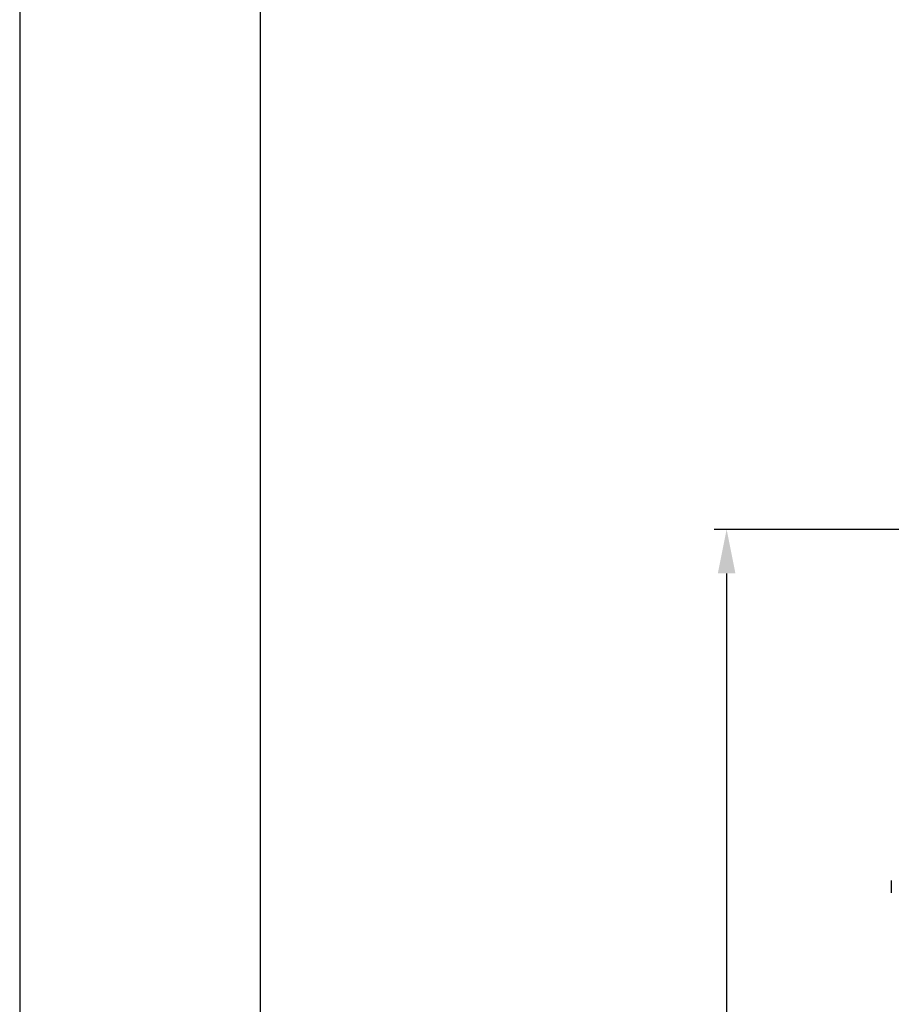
# Model space of a CAD drawing. Header units: millimetres. Extents: x -630 to 1463, y 209 to 1094.
# Tile 20 of 42: x -630 to -560, y 711 to 789. Entities that reach past the tile are written whole.
import ezdxf

# ---------------------------------------------------------------- set-up
doc = ezdxf.new("R2010")
doc.units = ezdxf.units.MM
doc.header["$LTSCALE"] = 32.67
doc.header["$PDMODE"] = 3
doc.header["$PDSIZE"] = 0.3125
doc.layers.get('0').update_dxf_attribs({"linetype": 'CONTINUOUS'})
doc.layers.get('Defpoints').update_dxf_attribs({"linetype": 'CONTINUOUS'})
doc.layers.add('DF', color=3, linetype='CONTINUOUS')
doc.layers.add('TXT', color=7, linetype='CONTINUOUS')
doc.styles.get("Standard").update_dxf_attribs({"font": 'txt', "width": 0.7})
doc.dimstyles.new('DIMSTYLE_1', dxfattribs={"dimtxt": 5, "dimasz": 0.1875, "dimexe": 0.18, "dimexo": 0.0625, "dimgap": 0.09, "dimtad": 1, "dimdsep": 46, "dimtxsty": 'Standard', "dimblk": '_FILLED', "dimblk1": '_FILLED', "dimblk2": '_FILLED', "dimcen": 0.09, "dimadec": 0, "dimazin": 0, "dimtp": 0.01, "dimtm": 0.01, "dimtfac": 1, "dimtofl": 0, "dimtmove": 0, "dimatfit": 3, "dimldrblk": '_FILLED', "dimfxl": 0, "dimtolj": 1, "dimarcsym": 0})

# ---------------------------------------------------------------- blocks, each defined once
blk = doc.blocks.new('A$C71E57D54')
blk.add_line((-430, 0), (-430, -594))
at = {"layer": 'DF'}
blk.add_line((-415, -15), (-415, -579), dxfattribs=at)
blk = doc.blocks.new('_FILLED')
at = {"color": 0, "linetype": 'ByBlock'}
blk.add_solid([(0, 0), (-1, 0.2), (-1, -0.2)], dxfattribs=at)
blk = doc.blocks.new('*D7')
at = {"color": 0, "linetype": 'Continuous', "lineweight": -2}
for p, q in [((-484.987, 748.459), (-574.64, 748.459)), ((-573.64, 744.959), (-573.64, 548.87)), ((-546.987, 545.37), (-574.64, 545.37))]:
    blk.add_line(p, q, dxfattribs=at)
at = {"layer": 'Defpoints', "color": 0, "linetype": 'Continuous', "lineweight": 0}
for p in [(-483.987, 748.459), (-573.64, 545.37), (-545.987, 545.37)]:
    blk.add_point(p, dxfattribs=at)
at = {"color": 0, "linetype": 'Continuous', "lineweight": -2, "xscale": 3.5, "yscale": 3.5, "zscale": 3.5}
for p, rotation in [((-573.64, 748.459), 90), ((-573.64, 545.37), 270)]:
    blk.add_blockref('_FILLED', p, dxfattribs=dict(at, rotation=rotation))
at = {"color": 0, "linetype": 'Continuous', "insert": (-577.14, 646.914), "char_height": 5, "attachment_point": 5, "rotation": 90}
blk.add_mtext('\\A1;203(7.99)', dxfattribs=at)

msp = doc.modelspace()

# ---------------------------------------------------------------- linework, layer by layer
at = {"color": 0, "linetype": 'Continuous'}
msp.add_line((-560.505, 720.475), (-560.505, 719.475), dxfattribs=at)

# ---------------------------------------------------------------- block references
at = {"layer": 'TXT', "color": 7, "xscale": 1.279999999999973, "yscale": 1.279999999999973, "zscale": 1.28}
msp.add_blockref('A$C71E57D54', (-79.646, 969.224), dxfattribs=at)

# ---------------------------------------------------------------- dimensions: what is measured, and where the dimension line sits
at = {"color": 7, "linetype": 'Continuous'}
dim = msp.add_linear_dim(base=(-573.64, 545.37), p1=(-483.987, 748.459), p2=(-545.987, 545.37), angle=90, text='203(7.99)', dimstyle='DIMSTYLE_1', override={"dimasz": 3.5, "dimexe": 1, "dimexo": 1, "dimgap": 1}, dxfattribs=at)
dim.commit()
dim.dimension.update_dxf_attribs({"geometry": '*D7', "text_midpoint": (-577.14, 646.914)})

doc.saveas('drawing.dxf')
